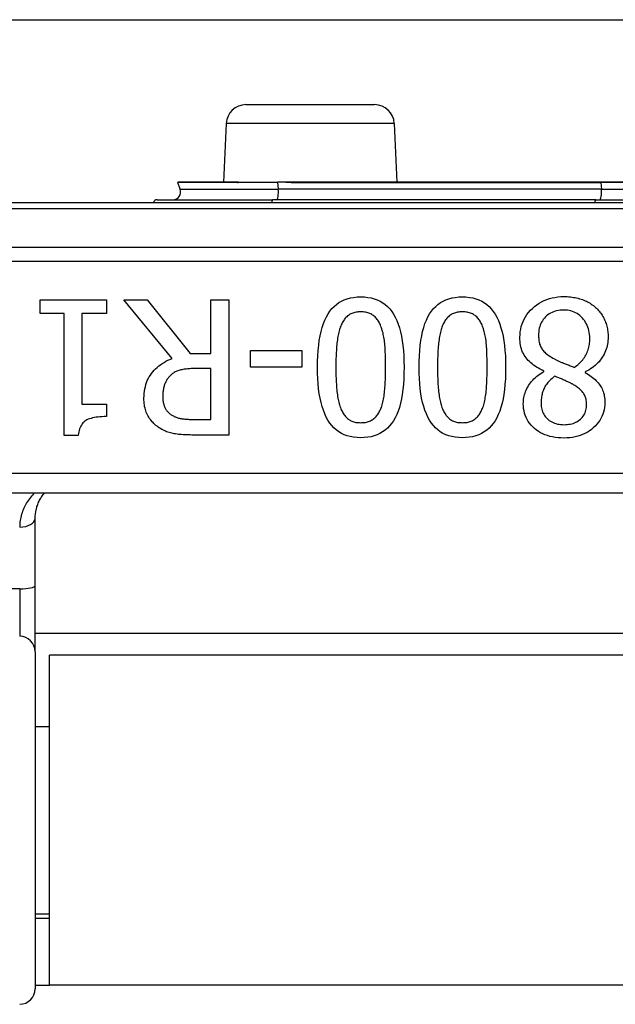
# Model space of a CAD drawing. Header units: inches. Extents: x 7 to 228, y 17 to 114.
# Tile 29 of 78: x 37.051 to 37.657, y 53.114 to 54.116. Entities that reach past the tile are written whole.
import ezdxf

# ---------------------------------------------------------------- set-up
doc = ezdxf.new("R2010")
doc.units = ezdxf.units.IN
doc.header["$MEASUREMENT"] = 0
doc.layers.add('Visible Edges(ANSI)', color=7, linetype='Continuous', lineweight=25)
doc.layers.add('Visible Tangent Edges(ANSI)', color=7, linetype='Continuous', lineweight=25)

msp = doc.modelspace()

# ---------------------------------------------------------------- linework, layer by layer
at = {"layer": 'Visible Edges(ANSI)'}
for p, q in [((8.1781, 54.1163), (54.1141, 54.1163)), ((37.2811, 54.0298), (37.4121, 54.0298)), ((37.2611, 54.0107), (37.2585, 53.951)), ((37.4321, 54.0107), (37.4347, 53.951)), ((37.2143, 53.9436), (37.2118, 53.9504)), ((37.2729, 53.951), (37.2122, 53.951)), ((37.2735, 53.951), (37.2729, 53.951)), ((37.2737, 53.951), (37.2735, 53.951)), ((37.2737, 53.951), (37.3134, 53.951)), ((37.3218, 53.951), (37.3134, 53.951)), ((37.332, 53.951), (37.3218, 53.951)), ((37.6424, 53.951), (37.332, 53.951)), ((37.7508, 53.951), (37.6424, 53.951)), ((38.6377, 53.9298), (36.7555, 53.9298)), ((37.191, 53.933), (37.3084, 53.933)), ((37.6372, 53.933), (37.3084, 53.933)), ((37.6372, 53.933), (37.756, 53.933)), ((37.0719, 53.8172), (37.0719, 53.8312)), ((37.0719, 53.8312), (37.1391, 53.8312)), ((37.1391, 53.8312), (37.1391, 53.8172)), ((37.206, 53.7713), (37.157, 53.8312)), ((37.157, 53.8312), (37.1808, 53.8312)), ((37.1808, 53.8312), (37.2243, 53.7764)), ((37.2453, 53.8312), (37.2636, 53.8312)), ((37.2453, 53.7764), (37.2453, 53.8312)), ((37.2636, 53.8312), (37.2636, 53.6934)), ((37.0963, 53.8172), (37.0719, 53.8172)), ((37.0963, 53.693), (37.0963, 53.8172)), ((37.1141, 53.8172), (37.1141, 53.7248)), ((37.1391, 53.8172), (37.1141, 53.8172)), ((37.2243, 53.7764), (37.2453, 53.7764)), ((37.2858, 53.7625), (37.2858, 53.7793)), ((37.2858, 53.7793), (37.338, 53.7793)), ((37.338, 53.7793), (37.338, 53.7625)), ((37.2453, 53.7611), (37.2292, 53.7611)), ((37.2453, 53.7093), (37.2453, 53.7611)), ((37.338, 53.7625), (37.2858, 53.7625)), ((37.5844, 53.7579), (37.5844, 53.7584)), ((37.6264, 53.7576), (37.6264, 53.7571)), ((37.1141, 53.7248), (37.1391, 53.7248)), ((37.1391, 53.7248), (37.1391, 53.7122)), ((37.2271, 53.7093), (37.2453, 53.7093)), ((37.1106, 53.693), (37.0963, 53.693)), ((37.2636, 53.6934), (37.2281, 53.6934)), ((36.9466, 53.6345), (38.4466, 53.6345)), ((37.0667, 53.5403), (37.0667, 53.6087)), ((37.0667, 53.4728), (37.0667, 53.5403)), ((38.3265, 53.4913), (37.0667, 53.4913)), ((37.0667, 53.4728), (37.0667, 53.1295)), ((37.0811, 53.1333), (37.0811, 53.4693)), ((38.3121, 53.4693), (37.0811, 53.4693)), ((37.0667, 53.3968), (37.0811, 53.3968)), ((37.0667, 53.2058), (37.0811, 53.2058)), ((37.0811, 53.2013), (37.0667, 53.2013)), ((37.0667, 53.1333), (37.0811, 53.1333)), ((38.3121, 53.1333), (37.0811, 53.1333))]:
    msp.add_line(p, q, dxfattribs=at)
at = {"layer": 'Visible Edges(ANSI)', "flags": 128}
for points in [[(37.56, 53.7928), (37.5601, 53.7957), (37.5603, 53.7985), (37.5608, 53.8013), (37.5614, 53.8039), (37.5622, 53.8065), (37.5632, 53.809), (37.5644, 53.8115), (37.5657, 53.8138), (37.5672, 53.8161), (37.5689, 53.8183), (37.5708, 53.8204), (37.5728, 53.8224), (37.575, 53.8243), (37.5773, 53.8261), (37.5796, 53.8276), (37.5821, 53.829), (37.5846, 53.8303), (37.5873, 53.8314), (37.59, 53.8323), (37.5928, 53.833), (37.5957, 53.8336), (37.5986, 53.834), (37.6017, 53.8343), (37.6049, 53.8343)], [(37.6049, 53.8343), (37.6066, 53.8343), (37.6082, 53.8343), (37.6099, 53.8342), (37.6115, 53.834), (37.6131, 53.8338), (37.6147, 53.8336), (37.6162, 53.8333), (37.6177, 53.833), (37.6192, 53.8326), (37.6207, 53.8322), (37.6222, 53.8318), (37.6236, 53.8313), (37.625, 53.8307), (37.6263, 53.8302), (37.6276, 53.8296), (37.6289, 53.8289), (37.6302, 53.8283), (37.6314, 53.8275), (37.6326, 53.8268), (37.6337, 53.826), (37.6348, 53.8252), (37.6359, 53.8243), (37.6369, 53.8234), (37.6379, 53.8225)], [(37.354, 53.7623), (37.354, 53.7684), (37.3543, 53.7741), (37.3546, 53.7796), (37.3552, 53.7848), (37.3558, 53.7898), (37.3567, 53.7945), (37.3576, 53.7989), (37.3587, 53.803), (37.36, 53.8068), (37.3614, 53.8104), (37.363, 53.8137), (37.3647, 53.8168), (37.3666, 53.8195), (37.3686, 53.8221), (37.3709, 53.8244), (37.3732, 53.8264), (37.3757, 53.8282), (37.3784, 53.8298), (37.3813, 53.8311), (37.3843, 53.8322), (37.3875, 53.833), (37.3908, 53.8336), (37.3943, 53.834), (37.398, 53.8341)], [(37.398, 53.8341), (37.4017, 53.834), (37.4052, 53.8336), (37.4086, 53.833), (37.4118, 53.8322), (37.4148, 53.8311), (37.4177, 53.8297), (37.4204, 53.8281), (37.4229, 53.8263), (37.4253, 53.8242), (37.4275, 53.8218), (37.4295, 53.8193), (37.4314, 53.8164), (37.4331, 53.8133), (37.4347, 53.81), (37.4361, 53.8064), (37.4373, 53.8026), (37.4384, 53.7984), (37.4394, 53.7941), (37.4402, 53.7894), (37.4409, 53.7846), (37.4414, 53.7794), (37.4418, 53.774), (37.442, 53.7684), (37.4421, 53.7624)], [(37.4574, 53.7623), (37.4574, 53.7684), (37.4577, 53.7741), (37.458, 53.7796), (37.4586, 53.7848), (37.4592, 53.7898), (37.4601, 53.7945), (37.461, 53.7989), (37.4621, 53.803), (37.4634, 53.8068), (37.4648, 53.8104), (37.4664, 53.8137), (37.4681, 53.8168), (37.47, 53.8195), (37.4721, 53.8221), (37.4743, 53.8244), (37.4766, 53.8264), (37.4791, 53.8282), (37.4818, 53.8298), (37.4847, 53.8311), (37.4877, 53.8322), (37.4909, 53.833), (37.4942, 53.8336), (37.4977, 53.834), (37.5014, 53.8341)], [(37.5014, 53.8341), (37.5051, 53.834), (37.5086, 53.8336), (37.512, 53.833), (37.5152, 53.8322), (37.5182, 53.8311), (37.5211, 53.8297), (37.5238, 53.8281), (37.5263, 53.8263), (37.5287, 53.8242), (37.5309, 53.8218), (37.5329, 53.8193), (37.5348, 53.8164), (37.5365, 53.8133), (37.5381, 53.81), (37.5395, 53.8064), (37.5407, 53.8026), (37.5418, 53.7984), (37.5428, 53.7941), (37.5436, 53.7894), (37.5443, 53.7846), (37.5448, 53.7794), (37.5452, 53.774), (37.5454, 53.7684), (37.5455, 53.7624)], [(37.398, 53.8188), (37.3967, 53.8188), (37.3955, 53.8187), (37.3943, 53.8186), (37.3932, 53.8184), (37.3921, 53.8182), (37.391, 53.8179), (37.39, 53.8176), (37.389, 53.8172), (37.388, 53.8168), (37.3871, 53.8163), (37.3862, 53.8158), (37.3854, 53.8152), (37.3846, 53.8146), (37.3838, 53.8139), (37.383, 53.8132), (37.3823, 53.8124), (37.3816, 53.8115), (37.381, 53.8107), (37.3803, 53.8097), (37.3797, 53.8087), (37.3792, 53.8077), (37.3786, 53.8066), (37.3781, 53.8055), (37.3776, 53.8043)], [(37.4186, 53.804), (37.4181, 53.8051), (37.4177, 53.8063), (37.4171, 53.8073), (37.4166, 53.8084), (37.416, 53.8094), (37.4154, 53.8103), (37.4147, 53.8112), (37.414, 53.812), (37.4133, 53.8128), (37.4126, 53.8136), (37.4118, 53.8143), (37.411, 53.815), (37.4101, 53.8156), (37.4092, 53.8162), (37.4083, 53.8167), (37.4073, 53.8171), (37.4063, 53.8175), (37.4052, 53.8179), (37.4041, 53.8182), (37.403, 53.8184), (37.4018, 53.8186), (37.4005, 53.8187), (37.3993, 53.8188), (37.398, 53.8188)], [(37.5014, 53.8188), (37.5001, 53.8188), (37.4989, 53.8187), (37.4977, 53.8186), (37.4966, 53.8184), (37.4955, 53.8182), (37.4944, 53.8179), (37.4934, 53.8176), (37.4924, 53.8172), (37.4914, 53.8168), (37.4905, 53.8163), (37.4896, 53.8158), (37.4888, 53.8152), (37.488, 53.8146), (37.4872, 53.8139), (37.4864, 53.8132), (37.4857, 53.8124), (37.485, 53.8115), (37.4844, 53.8107), (37.4837, 53.8097), (37.4831, 53.8087), (37.4826, 53.8077), (37.482, 53.8066), (37.4815, 53.8055), (37.481, 53.8043)], [(37.522, 53.804), (37.5216, 53.8051), (37.5211, 53.8063), (37.5205, 53.8073), (37.52, 53.8084), (37.5194, 53.8094), (37.5188, 53.8103), (37.5181, 53.8112), (37.5174, 53.812), (37.5167, 53.8128), (37.516, 53.8136), (37.5152, 53.8143), (37.5144, 53.815), (37.5135, 53.8156), (37.5126, 53.8162), (37.5117, 53.8167), (37.5107, 53.8171), (37.5097, 53.8175), (37.5086, 53.8179), (37.5075, 53.8182), (37.5064, 53.8184), (37.5052, 53.8186), (37.504, 53.8187), (37.5027, 53.8188), (37.5014, 53.8188)], [(37.6046, 53.8206), (37.6027, 53.8206), (37.6009, 53.8204), (37.5991, 53.8202), (37.5974, 53.8198), (37.5958, 53.8194), (37.5942, 53.8189), (37.5927, 53.8182), (37.5912, 53.8175), (37.5898, 53.8167), (37.5885, 53.8158), (37.5872, 53.8147), (37.586, 53.8136), (37.5849, 53.8124), (37.5838, 53.8112), (37.5829, 53.8098), (37.5821, 53.8084), (37.5814, 53.8069), (37.5807, 53.8054), (37.5802, 53.8038), (37.5797, 53.8021), (37.5794, 53.8003), (37.5792, 53.7985), (37.579, 53.7966), (37.579, 53.7946)], [(37.6311, 53.7918), (37.6311, 53.7939), (37.6309, 53.7959), (37.6306, 53.7978), (37.6303, 53.7997), (37.6298, 53.8015), (37.6292, 53.8032), (37.6285, 53.8049), (37.6278, 53.8065), (37.6269, 53.8081), (37.6259, 53.8096), (37.6248, 53.8111), (37.6236, 53.8125), (37.6223, 53.8138), (37.621, 53.815), (37.6196, 53.816), (37.6181, 53.817), (37.6166, 53.8178), (37.6151, 53.8186), (37.6135, 53.8192), (37.6118, 53.8197), (37.6101, 53.8201), (37.6083, 53.8204), (37.6065, 53.8206), (37.6046, 53.8206)], [(37.6379, 53.8225), (37.6389, 53.8216), (37.6398, 53.8206), (37.6407, 53.8196), (37.6415, 53.8186), (37.6423, 53.8175), (37.643, 53.8164), (37.6437, 53.8153), (37.6444, 53.8142), (37.6451, 53.813), (37.6457, 53.8118), (37.6462, 53.8106), (37.6467, 53.8093), (37.6472, 53.8081), (37.6477, 53.8068), (37.6481, 53.8055), (37.6484, 53.8042), (37.6487, 53.8028), (37.649, 53.8015), (37.6492, 53.8001), (37.6494, 53.7988), (37.6496, 53.7974), (37.6497, 53.796), (37.6497, 53.7946), (37.6498, 53.7931)], [(37.3776, 53.8043), (37.3772, 53.8031), (37.3768, 53.8019), (37.3764, 53.8007), (37.376, 53.7994), (37.3757, 53.798), (37.3753, 53.7966), (37.375, 53.7951), (37.3748, 53.7936), (37.3745, 53.792), (37.3742, 53.7904), (37.374, 53.7887), (37.3738, 53.787), (37.3737, 53.7852), (37.3735, 53.7834), (37.3733, 53.7815), (37.3732, 53.7796), (37.3731, 53.7776), (37.373, 53.7756), (37.3729, 53.7735), (37.3728, 53.7714), (37.3728, 53.7692), (37.3727, 53.7669), (37.3727, 53.7647), (37.3727, 53.7623)], [(37.481, 53.8043), (37.4806, 53.8031), (37.4802, 53.8019), (37.4798, 53.8007), (37.4794, 53.7994), (37.4791, 53.798), (37.4787, 53.7966), (37.4784, 53.7951), (37.4782, 53.7936), (37.4779, 53.792), (37.4777, 53.7904), (37.4774, 53.7887), (37.4772, 53.787), (37.4771, 53.7852), (37.4769, 53.7834), (37.4767, 53.7815), (37.4766, 53.7796), (37.4765, 53.7776), (37.4764, 53.7756), (37.4763, 53.7735), (37.4762, 53.7714), (37.4762, 53.7692), (37.4762, 53.7669), (37.4761, 53.7647), (37.4761, 53.7623)], [(37.4233, 53.7624), (37.4233, 53.7648), (37.4233, 53.7671), (37.4232, 53.7694), (37.4232, 53.7716), (37.4231, 53.7737), (37.4231, 53.7758), (37.423, 53.7777), (37.4229, 53.7797), (37.4228, 53.7815), (37.4227, 53.7833), (37.4226, 53.785), (37.4224, 53.7867), (37.4222, 53.7883), (37.4221, 53.7898), (37.4218, 53.7914), (37.4216, 53.7929), (37.4213, 53.7944), (37.421, 53.7959), (37.4207, 53.7973), (37.4203, 53.7987), (37.4199, 53.8), (37.4195, 53.8014), (37.4191, 53.8027), (37.4186, 53.804)], [(37.5267, 53.7624), (37.5267, 53.7648), (37.5267, 53.7671), (37.5266, 53.7694), (37.5266, 53.7716), (37.5265, 53.7737), (37.5265, 53.7758), (37.5264, 53.7777), (37.5263, 53.7797), (37.5262, 53.7815), (37.5261, 53.7833), (37.526, 53.785), (37.5258, 53.7867), (37.5256, 53.7883), (37.5255, 53.7898), (37.5252, 53.7914), (37.525, 53.7929), (37.5247, 53.7944), (37.5244, 53.7959), (37.5241, 53.7973), (37.5237, 53.7987), (37.5233, 53.8), (37.5229, 53.8014), (37.5225, 53.8027), (37.522, 53.804)], [(37.579, 53.7946), (37.579, 53.7932), (37.5791, 53.7919), (37.5792, 53.7906), (37.5793, 53.7893), (37.5795, 53.7881), (37.5798, 53.787), (37.5801, 53.7859), (37.5805, 53.7848), (37.5808, 53.7838), (37.5813, 53.7829), (37.5818, 53.7819), (37.5823, 53.7811), (37.5829, 53.7802), (37.5836, 53.7794), (37.5844, 53.7786), (37.5852, 53.7777), (37.5862, 53.7769), (37.5872, 53.776), (37.5883, 53.7752), (37.5895, 53.7743), (37.5908, 53.7735), (37.5922, 53.7726), (37.5936, 53.7718), (37.5952, 53.7709)], [(37.5844, 53.7584), (37.5825, 53.7594), (37.5806, 53.7603), (37.5788, 53.7614), (37.577, 53.7624), (37.5754, 53.7635), (37.5738, 53.7646), (37.5724, 53.7658), (37.571, 53.767), (37.5696, 53.7682), (37.5684, 53.7694), (37.5673, 53.7707), (37.5662, 53.772), (37.5652, 53.7734), (37.5643, 53.7748), (37.5635, 53.7764), (37.5627, 53.7779), (37.5621, 53.7796), (37.5615, 53.7813), (37.5611, 53.783), (37.5607, 53.7848), (37.5604, 53.7867), (37.5602, 53.7887), (37.56, 53.7907), (37.56, 53.7928)], [(37.6154, 53.7623), (37.6166, 53.7632), (37.6178, 53.7641), (37.6189, 53.765), (37.62, 53.7659), (37.6211, 53.7669), (37.6221, 53.768), (37.623, 53.769), (37.6239, 53.7701), (37.6248, 53.7712), (37.6256, 53.7724), (37.6263, 53.7736), (37.627, 53.7748), (37.6277, 53.7761), (37.6283, 53.7774), (37.6288, 53.7787), (37.6293, 53.78), (37.6297, 53.7814), (37.6301, 53.7828), (37.6304, 53.7842), (37.6307, 53.7857), (37.6309, 53.7872), (37.631, 53.7887), (37.6311, 53.7902), (37.6311, 53.7918)], [(37.6498, 53.7931), (37.6497, 53.7913), (37.6496, 53.7895), (37.6494, 53.7877), (37.6491, 53.7859), (37.6487, 53.7841), (37.6483, 53.7824), (37.6477, 53.7807), (37.6471, 53.779), (37.6464, 53.7774), (37.6456, 53.7758), (37.6447, 53.7742), (37.6438, 53.7726), (37.6428, 53.7711), (37.6416, 53.7696), (37.6405, 53.7681), (37.6392, 53.7668), (37.6379, 53.7654), (37.6365, 53.7642), (37.635, 53.7629), (37.6334, 53.7618), (37.6318, 53.7607), (37.6301, 53.7596), (37.6283, 53.7586), (37.6264, 53.7576)], [(37.1774, 53.7308), (37.1775, 53.7333), (37.1776, 53.7357), (37.1779, 53.7381), (37.1783, 53.7403), (37.1788, 53.7426), (37.1793, 53.7447), (37.18, 53.7468), (37.1808, 53.7488), (37.1817, 53.7507), (37.1828, 53.7526), (37.1839, 53.7544), (37.1851, 53.7561), (37.1864, 53.7578), (37.1878, 53.7594), (37.1893, 53.7609), (37.1909, 53.7623), (37.1925, 53.7637), (37.1942, 53.765), (37.196, 53.7662), (37.1978, 53.7674), (37.1998, 53.7685), (37.2018, 53.7695), (37.2038, 53.7704), (37.206, 53.7713)], [(37.5952, 53.7709), (37.5957, 53.7706), (37.5963, 53.7703), (37.5969, 53.77), (37.5975, 53.7697), (37.5981, 53.7694), (37.5988, 53.7691), (37.5995, 53.7687), (37.6003, 53.7684), (37.601, 53.7681), (37.6018, 53.7677), (37.6027, 53.7674), (37.6035, 53.7671), (37.6044, 53.7667), (37.6053, 53.7664), (37.6062, 53.766), (37.6072, 53.7656), (37.6081, 53.7652), (37.6091, 53.7648), (37.6101, 53.7645), (37.6111, 53.764), (37.6122, 53.7636), (37.6132, 53.7632), (37.6143, 53.7628), (37.6154, 53.7623)], [(37.2292, 53.7611), (37.2279, 53.7611), (37.2266, 53.7611), (37.2254, 53.761), (37.2241, 53.7609), (37.2229, 53.7609), (37.2217, 53.7607), (37.2205, 53.7606), (37.2194, 53.7605), (37.2182, 53.7603), (37.2171, 53.7601), (37.2161, 53.7599), (37.215, 53.7597), (37.214, 53.7594), (37.2129, 53.7592), (37.212, 53.7588), (37.211, 53.7584), (37.2101, 53.758), (37.2092, 53.7576), (37.2083, 53.7571), (37.2074, 53.7565), (37.2066, 53.7559), (37.2058, 53.7553), (37.2051, 53.7547), (37.2043, 53.7539)], [(37.398, 53.6906), (37.3943, 53.6908), (37.3907, 53.6911), (37.3874, 53.6918), (37.3842, 53.6926), (37.3811, 53.6937), (37.3783, 53.6951), (37.3756, 53.6967), (37.3731, 53.6986), (37.3707, 53.7007), (37.3685, 53.703), (37.3665, 53.7056), (37.3646, 53.7085), (37.3629, 53.7116), (37.3614, 53.715), (37.36, 53.7186), (37.3587, 53.7224), (37.3576, 53.7265), (37.3566, 53.7309), (37.3558, 53.7355), (37.3551, 53.7404), (37.3546, 53.7455), (37.3543, 53.7508), (37.354, 53.7565), (37.354, 53.7623)], [(37.3727, 53.7623), (37.3727, 53.76), (37.3727, 53.7577), (37.3728, 53.7555), (37.3728, 53.7533), (37.3729, 53.7512), (37.373, 53.7491), (37.3731, 53.7471), (37.3732, 53.7451), (37.3733, 53.7432), (37.3735, 53.7413), (37.3737, 53.7395), (37.3738, 53.7377), (37.374, 53.736), (37.3743, 53.7343), (37.3745, 53.7327), (37.3748, 53.7311), (37.3751, 53.7296), (37.3754, 53.7281), (37.3757, 53.7267), (37.3761, 53.7253), (37.3765, 53.724), (37.3769, 53.7227), (37.3773, 53.7214), (37.3777, 53.7202)], [(37.4421, 53.7624), (37.442, 53.7564), (37.4418, 53.7506), (37.4414, 53.745), (37.4409, 53.7398), (37.4402, 53.7348), (37.4394, 53.7301), (37.4384, 53.7257), (37.4373, 53.7216), (37.436, 53.7178), (37.4346, 53.7142), (37.433, 53.7109), (37.4313, 53.7079), (37.4294, 53.7051), (37.4274, 53.7026), (37.4252, 53.7003), (37.4228, 53.6983), (37.4203, 53.6965), (37.4176, 53.6949), (37.4147, 53.6936), (37.4117, 53.6926), (37.4085, 53.6917), (37.4051, 53.6911), (37.4016, 53.6908), (37.398, 53.6906)], [(37.4185, 53.7204), (37.419, 53.7216), (37.4194, 53.7229), (37.4198, 53.7242), (37.4202, 53.7255), (37.4205, 53.727), (37.4208, 53.7284), (37.4211, 53.7299), (37.4214, 53.7315), (37.4217, 53.7331), (37.4219, 53.7347), (37.4221, 53.7364), (37.4223, 53.7382), (37.4225, 53.74), (37.4226, 53.7419), (37.4227, 53.7437), (37.4229, 53.7457), (37.423, 53.7476), (37.4231, 53.7496), (37.4231, 53.7517), (37.4232, 53.7537), (37.4232, 53.7559), (37.4233, 53.758), (37.4233, 53.7602), (37.4233, 53.7624)], [(37.5014, 53.6906), (37.4977, 53.6908), (37.4941, 53.6911), (37.4908, 53.6918), (37.4876, 53.6926), (37.4845, 53.6937), (37.4817, 53.6951), (37.479, 53.6967), (37.4765, 53.6986), (37.4741, 53.7007), (37.4719, 53.703), (37.4699, 53.7056), (37.468, 53.7085), (37.4663, 53.7116), (37.4648, 53.715), (37.4634, 53.7186), (37.4621, 53.7224), (37.461, 53.7265), (37.46, 53.7309), (37.4592, 53.7355), (37.4585, 53.7404), (37.458, 53.7455), (37.4577, 53.7508), (37.4574, 53.7565), (37.4574, 53.7623)], [(37.4761, 53.7623), (37.4761, 53.76), (37.4762, 53.7577), (37.4762, 53.7555), (37.4762, 53.7533), (37.4763, 53.7512), (37.4764, 53.7491), (37.4765, 53.7471), (37.4766, 53.7451), (37.4767, 53.7432), (37.4769, 53.7413), (37.4771, 53.7395), (37.4772, 53.7377), (37.4774, 53.736), (37.4777, 53.7343), (37.4779, 53.7327), (37.4782, 53.7311), (37.4785, 53.7296), (37.4788, 53.7281), (37.4791, 53.7267), (37.4795, 53.7253), (37.4799, 53.724), (37.4803, 53.7227), (37.4807, 53.7214), (37.4811, 53.7202)], [(37.5455, 53.7624), (37.5454, 53.7564), (37.5452, 53.7506), (37.5448, 53.745), (37.5443, 53.7398), (37.5436, 53.7348), (37.5428, 53.7301), (37.5418, 53.7257), (37.5407, 53.7216), (37.5394, 53.7178), (37.538, 53.7142), (37.5364, 53.7109), (37.5347, 53.7079), (37.5328, 53.7051), (37.5308, 53.7026), (37.5286, 53.7003), (37.5262, 53.6983), (37.5237, 53.6965), (37.521, 53.6949), (37.5181, 53.6936), (37.5151, 53.6926), (37.5119, 53.6917), (37.5085, 53.6911), (37.505, 53.6908), (37.5014, 53.6906)], [(37.5219, 53.7204), (37.5224, 53.7216), (37.5228, 53.7229), (37.5232, 53.7242), (37.5236, 53.7255), (37.5239, 53.727), (37.5242, 53.7284), (37.5246, 53.7299), (37.5248, 53.7315), (37.5251, 53.7331), (37.5253, 53.7347), (37.5255, 53.7364), (37.5257, 53.7382), (37.5259, 53.74), (37.526, 53.7419), (37.5261, 53.7437), (37.5263, 53.7457), (37.5264, 53.7476), (37.5265, 53.7496), (37.5265, 53.7517), (37.5266, 53.7537), (37.5266, 53.7559), (37.5267, 53.758), (37.5267, 53.7602), (37.5267, 53.7624)], [(37.5634, 53.7254), (37.5635, 53.7269), (37.5636, 53.7284), (37.5638, 53.73), (37.564, 53.7315), (37.5644, 53.733), (37.5648, 53.7346), (37.5653, 53.7361), (37.5658, 53.7376), (37.5665, 53.7391), (37.5672, 53.7407), (37.568, 53.7422), (37.5689, 53.7437), (37.5698, 53.7452), (37.5708, 53.7466), (37.5719, 53.748), (37.573, 53.7493), (37.5742, 53.7505), (37.5755, 53.7517), (37.5768, 53.7529), (37.5782, 53.754), (37.5797, 53.755), (37.5812, 53.756), (37.5828, 53.757), (37.5844, 53.7579)], [(37.6264, 53.7571), (37.6281, 53.7561), (37.6297, 53.7551), (37.6312, 53.754), (37.6326, 53.753), (37.634, 53.7519), (37.6353, 53.7509), (37.6365, 53.7498), (37.6376, 53.7487), (37.6387, 53.7476), (37.6397, 53.7464), (37.6406, 53.7453), (37.6415, 53.7441), (37.6423, 53.7429), (37.643, 53.7417), (37.6436, 53.7404), (37.6442, 53.739), (37.6447, 53.7377), (37.6452, 53.7362), (37.6456, 53.7347), (37.6459, 53.7332), (37.6461, 53.7316), (37.6463, 53.73), (37.6464, 53.7283), (37.6464, 53.7266)], [(37.2043, 53.7539), (37.2037, 53.7533), (37.203, 53.7526), (37.2024, 53.752), (37.2019, 53.7512), (37.2013, 53.7505), (37.2008, 53.7498), (37.2004, 53.749), (37.1999, 53.7482), (37.1995, 53.7474), (37.1991, 53.7465), (37.1987, 53.7457), (37.1984, 53.7448), (37.1981, 53.7439), (37.1978, 53.743), (37.1976, 53.742), (37.1974, 53.741), (37.1972, 53.74), (37.197, 53.739), (37.1968, 53.7379), (37.1967, 53.7369), (37.1966, 53.7357), (37.1966, 53.7346), (37.1965, 53.7335), (37.1965, 53.7323)], [(37.5953, 53.7532), (37.594, 53.7521), (37.5927, 53.7511), (37.5916, 53.7501), (37.5905, 53.749), (37.5895, 53.748), (37.5885, 53.7469), (37.5877, 53.7459), (37.5869, 53.7448), (37.5861, 53.7437), (37.5855, 53.7427), (37.5849, 53.7416), (37.5844, 53.7405), (37.5839, 53.7394), (37.5835, 53.7383), (37.5831, 53.7371), (37.5828, 53.7359), (37.5825, 53.7347), (37.5822, 53.7335), (37.582, 53.7322), (37.5818, 53.731), (37.5817, 53.7297), (37.5816, 53.7283), (37.5816, 53.727), (37.5815, 53.7256)], [(37.6147, 53.7446), (37.6142, 53.7448), (37.6137, 53.7451), (37.6131, 53.7454), (37.6125, 53.7457), (37.6118, 53.7461), (37.6111, 53.7464), (37.6104, 53.7468), (37.6096, 53.7472), (37.6088, 53.7476), (37.6079, 53.748), (37.607, 53.7484), (37.606, 53.7489), (37.605, 53.7493), (37.604, 53.7497), (37.6031, 53.7502), (37.6022, 53.7506), (37.6012, 53.7509), (37.6003, 53.7513), (37.5995, 53.7517), (37.5986, 53.752), (37.5977, 53.7523), (37.5969, 53.7526), (37.5961, 53.7529), (37.5953, 53.7532)], [(37.6279, 53.7245), (37.6279, 53.7256), (37.6278, 53.7267), (37.6277, 53.7277), (37.6275, 53.7288), (37.6273, 53.7298), (37.627, 53.7308), (37.6268, 53.7317), (37.6264, 53.7326), (37.626, 53.7335), (37.6256, 53.7344), (37.6251, 53.7352), (37.6246, 53.736), (37.624, 53.7368), (37.6234, 53.7376), (37.6227, 53.7383), (37.622, 53.7391), (37.6213, 53.7398), (37.6205, 53.7405), (37.6196, 53.7412), (37.6187, 53.7419), (37.6178, 53.7426), (37.6168, 53.7433), (37.6158, 53.7439), (37.6147, 53.7446)], [(37.193, 53.7007), (37.1919, 53.7015), (37.1907, 53.7023), (37.1896, 53.7032), (37.1885, 53.7041), (37.1875, 53.705), (37.1866, 53.706), (37.1856, 53.707), (37.1847, 53.7081), (37.1839, 53.7092), (37.1831, 53.7103), (37.1823, 53.7115), (37.1816, 53.7127), (37.1809, 53.7139), (37.1803, 53.7152), (37.1798, 53.7166), (37.1793, 53.718), (37.1788, 53.7194), (37.1785, 53.7209), (37.1781, 53.7224), (37.1779, 53.724), (37.1777, 53.7256), (37.1775, 53.7273), (37.1774, 53.7291), (37.1774, 53.7308)], [(37.1965, 53.7323), (37.1965, 53.7313), (37.1966, 53.7303), (37.1966, 53.7294), (37.1967, 53.7284), (37.1969, 53.7275), (37.197, 53.7266), (37.1972, 53.7257), (37.1975, 53.7249), (37.1977, 53.724), (37.198, 53.7232), (37.1983, 53.7224), (37.1986, 53.7216), (37.199, 53.7209), (37.1994, 53.7201), (37.1998, 53.7194), (37.2003, 53.7187), (37.2008, 53.718), (37.2013, 53.7174), (37.2019, 53.7168), (37.2025, 53.7162), (37.2031, 53.7156), (37.2038, 53.715), (37.2045, 53.7145), (37.2052, 53.714)], [(37.6049, 53.6903), (37.6018, 53.6904), (37.5988, 53.6906), (37.596, 53.6909), (37.5932, 53.6914), (37.5905, 53.692), (37.588, 53.6928), (37.5855, 53.6936), (37.5832, 53.6947), (37.5809, 53.6958), (37.5788, 53.6971), (37.5767, 53.6986), (37.5748, 53.7001), (37.573, 53.7018), (37.5713, 53.7036), (37.5698, 53.7054), (37.5685, 53.7073), (37.5673, 53.7093), (37.5663, 53.7113), (37.5654, 53.7135), (37.5647, 53.7157), (37.5642, 53.718), (37.5638, 53.7204), (37.5635, 53.7228), (37.5634, 53.7254)], [(37.5815, 53.7256), (37.5816, 53.7241), (37.5817, 53.7226), (37.5819, 53.7211), (37.5822, 53.7197), (37.5826, 53.7184), (37.5831, 53.7171), (37.5836, 53.7158), (37.5843, 53.7146), (37.585, 53.7134), (37.5858, 53.7123), (37.5867, 53.7112), (37.5877, 53.7101), (37.5888, 53.7091), (37.5899, 53.7082), (37.5911, 53.7074), (37.5924, 53.7067), (37.5937, 53.706), (37.5951, 53.7055), (37.5966, 53.705), (37.5982, 53.7046), (37.5998, 53.7043), (37.6014, 53.7041), (37.6032, 53.704), (37.605, 53.7039)], [(37.6464, 53.7266), (37.6463, 53.724), (37.6461, 53.7216), (37.6457, 53.7192), (37.6451, 53.7168), (37.6444, 53.7145), (37.6435, 53.7124), (37.6424, 53.7102), (37.6412, 53.7082), (37.6398, 53.7062), (37.6383, 53.7043), (37.6366, 53.7025), (37.6347, 53.7007), (37.6327, 53.699), (37.6306, 53.6975), (37.6284, 53.6961), (37.6262, 53.6949), (37.6238, 53.6938), (37.6214, 53.6929), (37.6188, 53.6921), (37.6162, 53.6915), (37.6135, 53.6909), (37.6107, 53.6906), (37.6078, 53.6904), (37.6049, 53.6903)], [(37.605, 53.7039), (37.6066, 53.704), (37.6082, 53.7041), (37.6098, 53.7043), (37.6113, 53.7045), (37.6127, 53.7049), (37.6141, 53.7053), (37.6155, 53.7058), (37.6168, 53.7064), (37.618, 53.707), (37.6192, 53.7078), (37.6204, 53.7086), (37.6215, 53.7094), (37.6225, 53.7104), (37.6234, 53.7114), (37.6243, 53.7125), (37.625, 53.7136), (37.6257, 53.7147), (37.6263, 53.716), (37.6268, 53.7172), (37.6272, 53.7186), (37.6275, 53.72), (37.6277, 53.7214), (37.6278, 53.7229), (37.6279, 53.7245)], [(37.2052, 53.714), (37.2059, 53.7136), (37.2066, 53.7132), (37.2073, 53.7128), (37.208, 53.7124), (37.2087, 53.7121), (37.2094, 53.7118), (37.2102, 53.7115), (37.211, 53.7112), (37.2118, 53.711), (37.2126, 53.7107), (37.2135, 53.7105), (37.2143, 53.7103), (37.2152, 53.7102), (37.2161, 53.71), (37.2171, 53.7099), (37.218, 53.7098), (37.2191, 53.7096), (37.2201, 53.7095), (37.2212, 53.7095), (37.2223, 53.7094), (37.2235, 53.7093), (37.2246, 53.7093), (37.2259, 53.7093), (37.2271, 53.7093)], [(37.3777, 53.7202), (37.3782, 53.7191), (37.3787, 53.718), (37.3793, 53.7169), (37.3798, 53.7159), (37.3804, 53.715), (37.3811, 53.714), (37.3817, 53.7132), (37.3824, 53.7124), (37.3831, 53.7116), (37.3838, 53.7109), (37.3846, 53.7102), (37.3854, 53.7096), (37.3862, 53.709), (37.3871, 53.7085), (37.388, 53.708), (37.3889, 53.7075), (37.3899, 53.7072), (37.391, 53.7068), (37.392, 53.7066), (37.3931, 53.7063), (37.3943, 53.7062), (37.3955, 53.706), (37.3967, 53.706), (37.398, 53.7059)], [(37.398, 53.7059), (37.3992, 53.706), (37.4004, 53.706), (37.4016, 53.7062), (37.4028, 53.7063), (37.4039, 53.7066), (37.405, 53.7068), (37.406, 53.7072), (37.407, 53.7075), (37.408, 53.708), (37.4089, 53.7085), (37.4098, 53.709), (37.4106, 53.7096), (37.4114, 53.7102), (37.4122, 53.7109), (37.413, 53.7116), (37.4137, 53.7124), (37.4144, 53.7132), (37.4151, 53.7141), (37.4157, 53.715), (37.4163, 53.716), (37.4169, 53.717), (37.4175, 53.7181), (37.418, 53.7193), (37.4185, 53.7204)], [(37.4811, 53.7202), (37.4816, 53.7191), (37.4821, 53.718), (37.4827, 53.7169), (37.4832, 53.7159), (37.4838, 53.715), (37.4845, 53.714), (37.4851, 53.7132), (37.4858, 53.7124), (37.4865, 53.7116), (37.4872, 53.7109), (37.488, 53.7102), (37.4888, 53.7096), (37.4896, 53.709), (37.4905, 53.7085), (37.4914, 53.708), (37.4923, 53.7075), (37.4933, 53.7072), (37.4944, 53.7068), (37.4954, 53.7066), (37.4965, 53.7063), (37.4977, 53.7062), (37.4989, 53.706), (37.5001, 53.706), (37.5014, 53.7059)], [(37.5014, 53.7059), (37.5026, 53.706), (37.5038, 53.706), (37.505, 53.7062), (37.5062, 53.7063), (37.5073, 53.7066), (37.5084, 53.7068), (37.5094, 53.7072), (37.5104, 53.7075), (37.5114, 53.708), (37.5123, 53.7085), (37.5132, 53.709), (37.514, 53.7096), (37.5148, 53.7102), (37.5156, 53.7109), (37.5164, 53.7116), (37.5171, 53.7124), (37.5178, 53.7132), (37.5185, 53.7141), (37.5191, 53.715), (37.5197, 53.716), (37.5203, 53.717), (37.5209, 53.7181), (37.5214, 53.7193), (37.5219, 53.7204)], [(37.1391, 53.7122), (37.1368, 53.7122), (37.1346, 53.7121), (37.1325, 53.7119), (37.1305, 53.7117), (37.1286, 53.7115), (37.1268, 53.7112), (37.1251, 53.7108), (37.1235, 53.7104), (37.122, 53.7099), (37.1207, 53.7094), (37.1194, 53.7088), (37.1182, 53.7082), (37.1172, 53.7074), (37.1162, 53.7066), (37.1152, 53.7057), (37.1144, 53.7047), (37.1137, 53.7036), (37.113, 53.7024), (37.1124, 53.701), (37.1119, 53.6996), (37.1114, 53.6981), (37.1111, 53.6965), (37.1108, 53.6948), (37.1106, 53.693)], [(37.2281, 53.6934), (37.2262, 53.6934), (37.2243, 53.6935), (37.2224, 53.6935), (37.2206, 53.6936), (37.2189, 53.6936), (37.2172, 53.6937), (37.2156, 53.6939), (37.214, 53.694), (37.2125, 53.6941), (37.2111, 53.6943), (37.2096, 53.6945), (37.2083, 53.6947), (37.207, 53.6949), (37.2056, 53.6952), (37.2043, 53.6956), (37.203, 53.6959), (37.2018, 53.6964), (37.2005, 53.6968), (37.1992, 53.6974), (37.198, 53.6979), (37.1967, 53.6986), (37.1955, 53.6992), (37.1943, 53.6999), (37.193, 53.7007)], [(37.0667, 53.6087), (37.0667, 53.61), (37.0668, 53.6112), (37.0669, 53.6124), (37.067, 53.6136), (37.0672, 53.6148), (37.0674, 53.616), (37.0676, 53.6172), (37.0679, 53.6183), (37.0682, 53.6195), (37.0685, 53.6206), (37.0689, 53.6217), (37.0693, 53.6228), (37.0697, 53.6239), (37.0702, 53.6249), (37.0706, 53.626), (37.0712, 53.627), (37.0717, 53.628), (37.0723, 53.629), (37.0729, 53.63), (37.0735, 53.6309), (37.0742, 53.6318), (37.0749, 53.6327), (37.0756, 53.6336), (37.0763, 53.6345)]]:
    msp.add_lwpolyline(points, dxfattribs=at)
at = {"layer": 'Visible Edges(ANSI)'}
for centre, radius, start, end in [((37.2811, 54.0098), 0.02, 90, 177.5), ((37.4121, 54.0098), 0.02, 2.5, 90), ((37.2122, 53.9506), 0.000394, 90, 200), ((37.2069, 53.9409), 0.00787, 270, 20), ((37.191, 53.9291), 0.00394, 90, 169.9795), ((37.0509, 53.1295), 0.0157, 270, 0)]:
    msp.add_arc(centre, radius, start, end, dxfattribs=at)
at = {"layer": 'Visible Tangent Edges(ANSI)'}
for p, q in [((37.4321, 54.0107), (37.2611, 54.0107)), ((37.2727, 53.9504), (37.2118, 53.9504)), ((37.2736, 53.9509), (37.2737, 53.951)), ((37.3134, 53.951), (37.3141, 53.9436)), ((37.3319, 53.9504), (37.6424, 53.9504)), ((37.7509, 53.9504), (37.6424, 53.9504)), ((37.6424, 53.9504), (37.643, 53.9436)), ((37.2143, 53.9436), (37.3141, 53.9436)), ((37.643, 53.9436), (37.3141, 53.9436)), ((37.643, 53.9436), (37.7502, 53.9436)), ((36.7555, 53.924), (38.6377, 53.924)), ((38.4466, 53.8844), (36.9466, 53.8844)), ((36.9466, 53.8705), (38.4466, 53.8705)), ((38.4466, 53.6542), (36.9466, 53.6542)), ((37.0509, 53.5367), (36.4663, 53.5367)), ((37.0509, 53.5367), (37.0509, 53.4885))]:
    msp.add_line(p, q, dxfattribs=at)
at = {"layer": 'Visible Tangent Edges(ANSI)', "flags": 128}
for points in [[(37.2727, 53.9504), (37.2727, 53.9504), (37.2728, 53.9504), (37.2728, 53.9504), (37.2729, 53.9504), (37.2729, 53.9505), (37.2729, 53.9505), (37.273, 53.9505), (37.273, 53.9505), (37.2731, 53.9505), (37.2731, 53.9505), (37.2731, 53.9505), (37.2732, 53.9506), (37.2732, 53.9506), (37.2733, 53.9506), (37.2733, 53.9506), (37.2733, 53.9506), (37.2734, 53.9507), (37.2734, 53.9507), (37.2734, 53.9507), (37.2735, 53.9507), (37.2735, 53.9508), (37.2735, 53.9508), (37.2735, 53.9508), (37.2736, 53.9509)], [(37.3218, 53.951), (37.3222, 53.9509), (37.3226, 53.9509), (37.323, 53.9509), (37.3235, 53.9509), (37.3239, 53.9508), (37.3243, 53.9508), (37.3247, 53.9508), (37.3251, 53.9508), (37.3256, 53.9507), (37.326, 53.9507), (37.3264, 53.9507), (37.3268, 53.9507), (37.3273, 53.9506), (37.3277, 53.9506), (37.3281, 53.9506), (37.3285, 53.9506), (37.329, 53.9505), (37.3294, 53.9505), (37.3298, 53.9505), (37.3302, 53.9505), (37.3307, 53.9505), (37.3311, 53.9504), (37.3315, 53.9504), (37.3319, 53.9504)], [(37.0661, 53.6345), (37.065, 53.6334), (37.0639, 53.6322), (37.0628, 53.631), (37.0618, 53.6297), (37.0608, 53.6285), (37.0598, 53.6272), (37.0589, 53.6258), (37.058, 53.6245), (37.0572, 53.6231), (37.0565, 53.6217), (37.0557, 53.6203), (37.055, 53.6188), (37.0544, 53.6173), (37.0538, 53.6158), (37.0533, 53.6143), (37.0528, 53.6128), (37.0524, 53.6112), (37.052, 53.6096), (37.0517, 53.608), (37.0514, 53.6063), (37.0512, 53.6047), (37.0511, 53.603), (37.051, 53.6013), (37.0509, 53.5996)]]:
    msp.add_lwpolyline(points, dxfattribs=at)
at = {"layer": 'Visible Tangent Edges(ANSI)'}
for centre, major_axis, ratio, start_param, end_param in [((37.2729, 53.9506), (0, 0.000394), 0.548442, 0, 1.919862), ((37.2738, 53.951), (0.000281, -0.000276), 0.604942, 4.252306, 4.588732), ((37.332, 53.9506), (0, 0.000394), 0.245714, 0, 1.919862), ((37.6424, 53.9506), (0, 0.000394), 0.245714, 0, 1.919862), ((37.3123, 53.9409), (0, -0.00787), 0.245714, 0, 1.919862), ((37.6411, 53.9409), (0, -0.00787), 0.245714, 0, 1.919862), ((37.3084, 53.9291), (0, 0.00394), 0.245714, 0, 1.395906), ((37.6372, 53.9291), (0, 0.00394), 0.245714, 0, 1.395906), ((37.0509, 53.6087), (0.0157, 0), 0.580671, 4.712389, 6.283185), ((37.0509, 53.5403), (0.0157, 0), 0.225879, 4.712389, 6.283185), ((37.0509, 53.4728), (0.0157, 0), 0.998608, 0, 1.570796)]:
    msp.add_ellipse(centre, major_axis=major_axis, ratio=ratio, start_param=start_param, end_param=end_param, dxfattribs=at)

doc.saveas('drawing.dxf')
